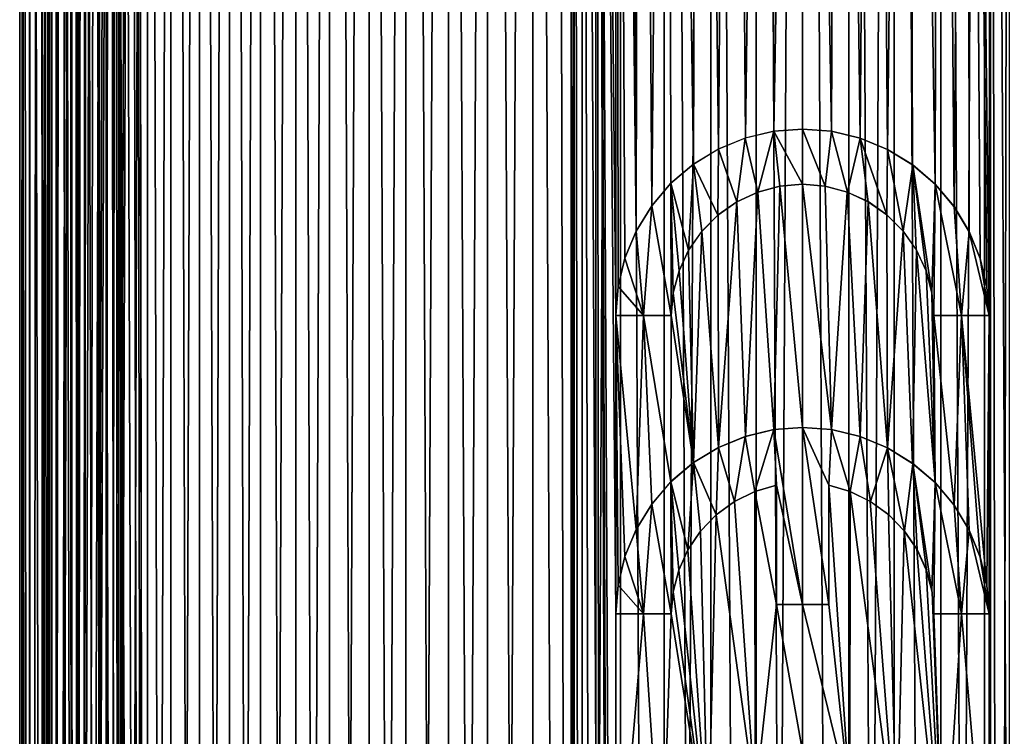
# Model space of a CAD drawing. Header units: millimetres. Extents: x -42 to 65, y -144 to 144.
# Tile 39 of 144: x 43 to 56, y -54 to -44. Entities that reach past the tile are written whole.
import ezdxf

# ---------------------------------------------------------------- set-up
doc = ezdxf.new("R2010")
doc.units = ezdxf.units.MM
doc.header["$LTSCALE"] = 81.481481
for name, color, linetype in [('104', 7, 'CONTINUOUS'), ('11', 7, 'CONTINUOUS'), ('17', 7, 'CONTINUOUS'), ('20', 7, 'CONTINUOUS'), ('48', 7, 'CONTINUOUS'), ('62', 7, 'CONTINUOUS'), ('63', 7, 'CONTINUOUS')]:
    doc.layers.add(name, color=color, linetype=linetype)

msp = doc.modelspace()

# ---------------------------------------------------------------- linework, layer by layer
at = {"layer": '104', "color": 7, "linetype": 'Continuous'}
for points in [[(44.379, -0.318, 50.945), (44.526, 122.5, 51.201), (44.526, -122.5, 51.201), (44.379, -0.318, 50.945)], [(44.526, 122.5, 51.201), (45.223, 122.5, 52.229), (44.526, -122.5, 51.201), (44.526, 122.5, 51.201)], [(44.526, -122.5, 51.201), (45.223, 122.5, 52.229), (45.223, -122.5, 52.229), (44.526, -122.5, 51.201)], [(45.223, 122.5, 52.229), (46.04, 122.5, 53.164), (45.223, -122.5, 52.229), (45.223, 122.5, 52.229)], [(45.223, -122.5, 52.229), (46.04, 122.5, 53.164), (46.04, -122.5, 53.164), (45.223, -122.5, 52.229)], [(46.04, 122.5, 53.164), (46.964, 122.5, 53.994), (46.04, -122.5, 53.164), (46.04, 122.5, 53.164)], [(46.04, -122.5, 53.164), (46.964, 122.5, 53.994), (46.964, -122.5, 53.994), (46.04, -122.5, 53.164)], [(46.964, 122.5, 53.994), (47.983, 122.5, 54.705), (46.964, -122.5, 53.994), (46.964, 122.5, 53.994)], [(46.964, -122.5, 53.994), (47.983, 122.5, 54.705), (47.983, -122.5, 54.705), (46.964, -122.5, 53.994)], [(47.983, -122.5, 54.705), (49.081, 122.5, 55.286), (49.081, -122.5, 55.286), (47.983, -122.5, 54.705)], [(47.983, 122.5, 54.705), (49.081, 122.5, 55.286), (47.983, -122.5, 54.705), (47.983, 122.5, 54.705)], [(49.081, 122.5, 55.286), (50.241, 122.5, 55.73), (49.081, -122.5, 55.286), (49.081, 122.5, 55.286)], [(49.081, -122.5, 55.286), (50.241, 122.5, 55.73), (50.241, -122.5, 55.73), (49.081, -122.5, 55.286)], [(50.241, 122.5, 55.73), (51.446, 122.5, 56.03), (50.241, -122.5, 55.73), (50.241, 122.5, 55.73)], [(50.241, -122.5, 55.73), (51.446, 122.5, 56.03), (51.446, -122.5, 56.03), (50.241, -122.5, 55.73)], [(51.446, 122.5, 56.03), (52.679, 122.5, 56.181), (51.446, -122.5, 56.03), (51.446, 122.5, 56.03)], [(51.446, -122.5, 56.03), (52.679, 122.5, 56.181), (52.679, -122.5, 56.181), (51.446, -122.5, 56.03)], [(52.679, 122.5, 56.181), (53.921, 122.5, 56.181), (52.679, -122.5, 56.181), (52.679, 122.5, 56.181)], [(52.679, -122.5, 56.181), (53.921, 122.5, 56.181), (53.921, -122.5, 56.181), (52.679, -122.5, 56.181)], [(53.921, 122.5, 56.181), (55.154, 122.5, 56.03), (53.921, -122.5, 56.181), (53.921, 122.5, 56.181)], [(53.921, -122.5, 56.181), (55.154, 122.5, 56.03), (55.154, -122.5, 56.03), (53.921, -122.5, 56.181)], [(55.154, 122.5, 56.03), (56.359, 122.5, 55.73), (55.154, -122.5, 56.03), (55.154, 122.5, 56.03)], [(55.154, -122.5, 56.03), (56.359, 122.5, 55.73), (56.359, -122.5, 55.73), (55.154, -122.5, 56.03)], [(43.958, -122.5, 50.096), (44.379, -0.318, 50.945), (44.526, -122.5, 51.201), (43.958, -122.5, 50.096)], [(44.338, -0.936, 50.87), (44.379, -0.318, 50.945), (43.958, -122.5, 50.096), (44.338, -0.936, 50.87)], [(44.259, -1.539, 50.723), (44.338, -0.936, 50.87), (43.958, -122.5, 50.096), (44.259, -1.539, 50.723)], [(44.146, -2.134, 50.5), (44.259, -1.539, 50.723), (43.958, -122.5, 50.096), (44.146, -2.134, 50.5)], [(44.003, -2.711, 50.196), (44.146, -2.134, 50.5), (43.958, -122.5, 50.096), (44.003, -2.711, 50.196)], [(43.839, -3.259, 49.811), (44.003, -2.711, 50.196), (43.958, -122.5, 50.096), (43.839, -3.259, 49.811)], [(43.53, -122.5, 48.93), (43.839, -3.259, 49.811), (43.958, -122.5, 50.096), (43.53, -122.5, 48.93)], [(43.667, -3.754, 49.353), (43.839, -3.259, 49.811), (43.53, -122.5, 48.93), (43.667, -3.754, 49.353)], [(43.501, -4.184, 48.832), (43.667, -3.754, 49.353), (43.53, -122.5, 48.93), (43.501, -4.184, 48.832)], [(43.246, -122.5, 47.721), (43.501, -4.184, 48.832), (43.53, -122.5, 48.93), (43.246, -122.5, 47.721)], [(43.354, -4.537, 48.263), (43.501, -4.184, 48.832), (43.246, -122.5, 47.721), (43.354, -4.537, 48.263)], [(43.239, -4.798, 47.679), (43.354, -4.537, 48.263), (43.246, -122.5, 47.721), (43.239, -4.798, 47.679)], [(43.157, -4.978, 47.078), (43.239, -4.798, 47.679), (43.112, -122.5, 46.486), (43.157, -4.978, 47.078)], [(43.112, -122.5, 46.486), (43.239, -4.798, 47.679), (43.246, -122.5, 47.721), (43.112, -122.5, 46.486)], [(43.112, -5.075, 46.486), (43.157, -4.978, 47.078), (43.112, -122.5, 46.486), (43.112, -5.075, 46.486)]]:
    msp.add_3dface(points, dxfattribs=at)
at = {"layer": '11', "color": 7, "linetype": 'Continuous'}
for points in [[(44.117, 0.289, 40.908), (44.169, 122.5, 40.816), (44.169, -122.5, 40.815), (44.117, 0.289, 40.908)], [(44.169, -122.5, 40.815), (44.837, 122.5, 39.784), (44.838, -122.5, 39.784), (44.169, -122.5, 40.815)], [(44.169, 122.5, 40.816), (44.837, 122.5, 39.784), (44.169, -122.5, 40.815), (44.169, 122.5, 40.816)], [(44.837, 122.5, 39.784), (45.622, 122.5, 38.837), (44.838, -122.5, 39.784), (44.837, 122.5, 39.784)], [(44.838, -122.5, 39.784), (45.622, 122.5, 38.837), (45.623, -122.5, 38.837), (44.838, -122.5, 39.784)], [(45.622, 122.5, 38.837), (46.512, 122.5, 37.989), (45.623, -122.5, 38.837), (45.622, 122.5, 38.837)], [(45.623, -122.5, 38.837), (46.512, 122.5, 37.989), (46.513, -122.5, 37.988), (45.623, -122.5, 38.837)], [(46.512, 122.5, 37.989), (47.495, 122.5, 37.251), (46.513, -122.5, 37.988), (46.512, 122.5, 37.989)], [(46.513, -122.5, 37.988), (47.495, 122.5, 37.251), (47.496, -122.5, 37.25), (46.513, -122.5, 37.988)], [(47.495, 122.5, 37.251), (48.557, 122.5, 36.632), (47.496, -122.5, 37.25), (47.495, 122.5, 37.251)], [(47.496, -122.5, 37.25), (48.557, 122.5, 36.632), (48.558, -122.5, 36.632), (47.496, -122.5, 37.25)], [(48.558, -122.5, 36.632), (49.685, 122.5, 36.142), (49.684, -122.5, 36.142), (48.558, -122.5, 36.632)], [(48.557, 122.5, 36.632), (49.685, 122.5, 36.142), (48.558, -122.5, 36.632), (48.557, 122.5, 36.632)], [(49.684, -122.5, 36.142), (49.685, 122.5, 36.142), (50.861, -122.5, 35.787), (49.684, -122.5, 36.142)], [(49.685, 122.5, 36.142), (50.863, 122.5, 35.787), (50.861, -122.5, 35.787), (49.685, 122.5, 36.142)], [(50.861, -122.5, 35.787), (50.863, 122.5, 35.787), (52.071, -122.5, 35.572), (50.861, -122.5, 35.787)], [(50.863, 122.5, 35.787), (52.074, 122.5, 35.572), (52.071, -122.5, 35.572), (50.863, 122.5, 35.787)], [(52.071, -122.5, 35.572), (52.074, 122.5, 35.572), (53.299, -122.5, 35.5), (52.071, -122.5, 35.572)], [(52.074, 122.5, 35.572), (53.301, 122.5, 35.5), (53.299, -122.5, 35.5), (52.074, 122.5, 35.572)], [(53.299, -122.5, 35.5), (53.301, 122.5, 35.5), (54.526, -122.5, 35.572), (53.299, -122.5, 35.5)], [(53.301, 122.5, 35.5), (54.529, 122.5, 35.572), (54.526, -122.5, 35.572), (53.301, 122.5, 35.5)], [(54.526, -122.5, 35.572), (54.529, 122.5, 35.572), (55.737, -122.5, 35.787), (54.526, -122.5, 35.572)], [(54.529, 122.5, 35.572), (55.739, 122.5, 35.787), (55.737, -122.5, 35.787), (54.529, 122.5, 35.572)], [(55.737, -122.5, 35.787), (55.739, 122.5, 35.787), (56.915, -122.5, 36.142), (55.737, -122.5, 35.787)], [(55.739, 122.5, 35.787), (56.916, 122.5, 36.142), (56.915, -122.5, 36.142), (55.739, 122.5, 35.787)], [(44.116, -0.335, 40.911), (44.117, 0.289, 40.908), (44.169, -122.5, 40.815), (44.116, -0.335, 40.911)], [(43.626, -122.5, 41.919), (44.116, -0.335, 40.911), (44.169, -122.5, 40.815), (43.626, -122.5, 41.919)], [(44.073, -0.946, 40.988), (44.116, -0.335, 40.911), (43.626, -122.5, 41.919), (44.073, -0.946, 40.988)], [(43.992, -1.547, 41.14), (44.073, -0.946, 40.988), (43.626, -122.5, 41.919), (43.992, -1.547, 41.14)], [(43.876, -2.138, 41.37), (43.992, -1.547, 41.14), (43.626, -122.5, 41.919), (43.876, -2.138, 41.37)], [(43.73, -2.71, 41.68), (43.876, -2.138, 41.37), (43.626, -122.5, 41.919), (43.73, -2.71, 41.68)], [(43.562, -3.253, 42.073), (43.73, -2.71, 41.68), (43.626, -122.5, 41.919), (43.562, -3.253, 42.073)], [(43.215, -122.5, 43.078), (43.562, -3.253, 42.073), (43.626, -122.5, 41.919), (43.215, -122.5, 43.078)], [(43.386, -3.747, 42.54), (43.562, -3.253, 42.073), (43.215, -122.5, 43.078), (43.386, -3.747, 42.54)], [(43.217, -4.175, 43.072), (43.386, -3.747, 42.54), (43.215, -122.5, 43.078), (43.217, -4.175, 43.072)], [(43.066, -4.527, 43.652), (43.217, -4.175, 43.072), (43.215, -122.5, 43.078), (43.066, -4.527, 43.652)], [(42.942, -122.5, 44.276), (43.066, -4.527, 43.652), (43.215, -122.5, 43.078), (42.942, -122.5, 44.276)], [(42.946, -4.791, 44.252), (43.066, -4.527, 43.652), (42.942, -122.5, 44.276), (42.946, -4.791, 44.252)], [(42.86, -4.975, 44.878), (42.946, -4.791, 44.252), (42.942, -122.5, 44.276), (42.86, -4.975, 44.878)], [(42.812, -122.5, 45.5), (42.86, -4.975, 44.878), (42.859, -122.5, 44.886), (42.812, -122.5, 45.5)], [(42.812, -5.075, 45.5), (42.86, -4.975, 44.878), (42.812, -122.5, 45.5), (42.812, -5.075, 45.5)], [(42.859, -122.5, 44.886), (42.86, -4.975, 44.878), (42.942, -122.5, 44.276), (42.859, -122.5, 44.886)]]:
    msp.add_3dface(points, dxfattribs=at)
at = {"layer": '17', "color": 7, "linetype": 'Continuous'}
for points in [[(43.3, -5.094, 45.75), (43.3, -5.075, 45.5), (43.3, -122, 45.5), (43.3, -5.094, 45.75)], [(43.3, -5.1, 46), (43.3, -5.094, 45.75), (43.3, -122, 45.5), (43.3, -5.1, 46)], [(43.3, -122, 46), (43.3, -5.1, 46), (43.3, -122, 45.5), (43.3, -122, 46)]]:
    msp.add_3dface(points, dxfattribs=at)
at = {"layer": '20', "color": 7, "linetype": 'Continuous'}
for points in [[(44.379, 0.307, 41.055), (44.526, -122.5, 40.799), (44.526, 122.5, 40.799), (44.379, 0.307, 41.055)], [(44.526, 122.5, 40.799), (45.223, -122.5, 39.771), (45.223, 122.5, 39.771), (44.526, 122.5, 40.799)], [(44.526, -122.5, 40.799), (45.223, -122.5, 39.771), (44.526, 122.5, 40.799), (44.526, -122.5, 40.799)], [(45.223, 122.5, 39.771), (46.04, -122.5, 38.836), (46.04, 122.5, 38.836), (45.223, 122.5, 39.771)], [(45.223, -122.5, 39.771), (46.04, -122.5, 38.836), (45.223, 122.5, 39.771), (45.223, -122.5, 39.771)], [(46.04, 122.5, 38.836), (46.964, -122.5, 38.006), (46.964, 122.5, 38.006), (46.04, 122.5, 38.836)], [(46.04, -122.5, 38.836), (46.964, -122.5, 38.006), (46.04, 122.5, 38.836), (46.04, -122.5, 38.836)], [(46.964, -122.5, 38.006), (47.983, -122.5, 37.295), (46.964, 122.5, 38.006), (46.964, -122.5, 38.006)], [(46.964, 122.5, 38.006), (47.983, -122.5, 37.295), (47.983, 122.5, 37.295), (46.964, 122.5, 38.006)], [(47.983, -122.5, 37.295), (49.081, -122.5, 36.714), (47.983, 122.5, 37.295), (47.983, -122.5, 37.295)], [(47.983, 122.5, 37.295), (49.081, -122.5, 36.714), (49.081, 122.5, 36.714), (47.983, 122.5, 37.295)], [(49.081, -122.5, 36.714), (50.241, -122.5, 36.27), (49.081, 122.5, 36.714), (49.081, -122.5, 36.714)], [(49.081, 122.5, 36.714), (50.241, -122.5, 36.27), (50.241, 122.5, 36.27), (49.081, 122.5, 36.714)], [(50.241, -122.5, 36.27), (51.446, -122.5, 35.97), (50.241, 122.5, 36.27), (50.241, -122.5, 36.27)], [(50.241, 122.5, 36.27), (51.446, -122.5, 35.97), (51.446, 122.5, 35.97), (50.241, 122.5, 36.27)], [(51.446, -122.5, 35.97), (52.679, -122.5, 35.819), (51.446, 122.5, 35.97), (51.446, -122.5, 35.97)], [(51.446, 122.5, 35.97), (52.679, -122.5, 35.819), (52.679, 122.5, 35.819), (51.446, 122.5, 35.97)], [(52.679, 122.5, 35.819), (53.921, -122.5, 35.819), (53.921, 122.5, 35.819), (52.679, 122.5, 35.819)], [(52.679, -122.5, 35.819), (53.921, -122.5, 35.819), (52.679, 122.5, 35.819), (52.679, -122.5, 35.819)], [(53.921, -122.5, 35.819), (55.154, -122.5, 35.97), (53.921, 122.5, 35.819), (53.921, -122.5, 35.819)], [(53.921, 122.5, 35.819), (55.154, -122.5, 35.97), (55.154, 122.5, 35.97), (53.921, 122.5, 35.819)], [(55.154, -122.5, 35.97), (56.359, -122.5, 36.27), (55.154, 122.5, 35.97), (55.154, -122.5, 35.97)], [(55.154, 122.5, 35.97), (56.359, -122.5, 36.27), (56.359, 122.5, 36.27), (55.154, 122.5, 35.97)], [(44.379, -0.316, 41.055), (44.526, -122.5, 40.799), (44.379, 0.307, 41.055), (44.379, -0.316, 41.055)], [(44.337, -0.948, 41.132), (44.526, -122.5, 40.799), (44.379, -0.316, 41.055), (44.337, -0.948, 41.132)], [(44.254, -1.575, 41.288), (44.526, -122.5, 40.799), (44.337, -0.948, 41.132), (44.254, -1.575, 41.288)], [(44.129, -2.21, 41.535), (44.526, -122.5, 40.799), (44.254, -1.575, 41.288), (44.129, -2.21, 41.535)], [(43.978, -2.802, 41.861), (44.526, -122.5, 40.799), (44.129, -2.21, 41.535), (43.978, -2.802, 41.861)], [(43.809, -3.349, 42.263), (43.958, -122.5, 41.904), (43.978, -2.802, 41.861), (43.809, -3.349, 42.263)], [(43.958, -122.5, 41.904), (44.526, -122.5, 40.799), (43.978, -2.802, 41.861), (43.958, -122.5, 41.904)], [(43.639, -3.829, 42.727), (43.958, -122.5, 41.904), (43.809, -3.349, 42.263), (43.639, -3.829, 42.727)], [(43.481, -4.233, 43.237), (43.53, -122.5, 43.07), (43.639, -3.829, 42.727), (43.481, -4.233, 43.237)], [(43.53, -122.5, 43.07), (43.958, -122.5, 41.904), (43.639, -3.829, 42.727), (43.53, -122.5, 43.07)], [(43.344, -4.561, 43.782), (43.53, -122.5, 43.07), (43.481, -4.233, 43.237), (43.344, -4.561, 43.782)], [(43.236, -4.806, 44.342), (43.246, -122.5, 44.279), (43.344, -4.561, 43.782), (43.236, -4.806, 44.342)], [(43.246, -122.5, 44.279), (43.53, -122.5, 43.07), (43.344, -4.561, 43.782), (43.246, -122.5, 44.279)], [(43.157, -4.979, 44.926), (43.246, -122.5, 44.279), (43.236, -4.806, 44.342), (43.157, -4.979, 44.926)], [(43.112, -5.075, 45.514), (43.246, -122.5, 44.279), (43.157, -4.979, 44.926), (43.112, -5.075, 45.514)], [(43.112, -122.5, 45.514), (43.246, -122.5, 44.279), (43.112, -5.075, 45.514), (43.112, -122.5, 45.514)]]:
    msp.add_3dface(points, dxfattribs=at)
at = {"layer": '48', "color": 7, "linetype": 'Continuous'}
for points in [[(44.117, -0.289, 51.092), (44.169, -122.5, 51.184), (44.169, 122.5, 51.185), (44.117, -0.289, 51.092)], [(44.169, 122.5, 51.185), (44.837, -122.5, 52.216), (44.838, 122.5, 52.216), (44.169, 122.5, 51.185)], [(44.169, -122.5, 51.184), (44.837, -122.5, 52.216), (44.169, 122.5, 51.185), (44.169, -122.5, 51.184)], [(44.837, -122.5, 52.216), (45.622, -122.5, 53.163), (44.838, 122.5, 52.216), (44.837, -122.5, 52.216)], [(44.838, 122.5, 52.216), (45.622, -122.5, 53.163), (45.623, 122.5, 53.163), (44.838, 122.5, 52.216)], [(45.622, -122.5, 53.163), (46.512, -122.5, 54.011), (45.623, 122.5, 53.163), (45.622, -122.5, 53.163)], [(45.623, 122.5, 53.163), (46.512, -122.5, 54.011), (46.513, 122.5, 54.012), (45.623, 122.5, 53.163)], [(46.512, -122.5, 54.011), (47.495, -122.5, 54.749), (46.513, 122.5, 54.012), (46.512, -122.5, 54.011)], [(46.513, 122.5, 54.012), (47.495, -122.5, 54.749), (47.496, 122.5, 54.75), (46.513, 122.5, 54.012)], [(47.495, -122.5, 54.749), (48.557, -122.5, 55.368), (47.496, 122.5, 54.75), (47.495, -122.5, 54.749)], [(47.496, 122.5, 54.75), (48.557, -122.5, 55.368), (48.558, 122.5, 55.368), (47.496, 122.5, 54.75)], [(48.557, -122.5, 55.368), (49.685, -122.5, 55.858), (48.558, 122.5, 55.368), (48.557, -122.5, 55.368)], [(48.558, 122.5, 55.368), (49.685, -122.5, 55.858), (49.684, 122.5, 55.858), (48.558, 122.5, 55.368)], [(50.2, -20, 56.032), (49.684, 122.5, 55.858), (50.2, -100, 56.032), (50.2, -20, 56.032)], [(49.684, 122.5, 55.858), (49.685, -122.5, 55.858), (50.2, -100, 56.032), (49.684, 122.5, 55.858)], [(44.076, -0.92, 51.017), (44.169, -122.5, 51.184), (44.117, -0.289, 51.092), (44.076, -0.92, 51.017)], [(43.993, -1.543, 50.861), (44.169, -122.5, 51.184), (44.076, -0.92, 51.017), (43.993, -1.543, 50.861)], [(43.866, -2.181, 50.61), (44.169, -122.5, 51.184), (43.993, -1.543, 50.861), (43.866, -2.181, 50.61)], [(43.712, -2.773, 50.28), (44.169, -122.5, 51.184), (43.866, -2.181, 50.61), (43.712, -2.773, 50.28)], [(43.539, -3.324, 49.868), (43.625, -122.5, 50.081), (43.712, -2.773, 50.28), (43.539, -3.324, 49.868)], [(43.625, -122.5, 50.081), (44.169, -122.5, 51.184), (43.712, -2.773, 50.28), (43.625, -122.5, 50.081)], [(43.363, -3.809, 49.392), (43.625, -122.5, 50.081), (43.539, -3.324, 49.868), (43.363, -3.809, 49.392)], [(43.199, -4.218, 48.867), (43.215, -122.5, 48.922), (43.363, -3.809, 49.392), (43.199, -4.218, 48.867)], [(43.215, -122.5, 48.922), (43.625, -122.5, 50.081), (43.363, -3.809, 49.392), (43.215, -122.5, 48.922)], [(43.056, -4.549, 48.305), (43.215, -122.5, 48.922), (43.199, -4.218, 48.867), (43.056, -4.549, 48.305)], [(42.943, -4.799, 47.725), (43.215, -122.5, 48.922), (43.056, -4.549, 48.305), (42.943, -4.799, 47.725)], [(42.86, -4.976, 47.117), (42.942, -122.5, 47.723), (42.943, -4.799, 47.725), (42.86, -4.976, 47.117)], [(42.942, -122.5, 47.723), (43.215, -122.5, 48.922), (42.943, -4.799, 47.725), (42.942, -122.5, 47.723)], [(42.812, -5.075, 46.5), (42.942, -122.5, 47.723), (42.86, -4.976, 47.117), (42.812, -5.075, 46.5)], [(42.812, -122.5, 46.5), (42.942, -122.5, 47.723), (42.812, -5.075, 46.5), (42.812, -122.5, 46.5)], [(50.2, -20, 56.032), (50.2, -100, 56.032), (50.237, -99.525, 56.043), (50.2, -20, 56.032)], [(50.237, -20.478, 56.043), (50.2, -20, 56.032), (50.237, -99.525, 56.043), (50.237, -20.478, 56.043)], [(50.346, -99.059, 56.076), (50.237, -20.478, 56.043), (50.237, -99.525, 56.043), (50.346, -99.059, 56.076)], [(50.349, -20.95, 56.077), (50.237, -20.478, 56.043), (50.346, -99.059, 56.076), (50.349, -20.95, 56.077)], [(50.527, -98.615, 56.127), (50.349, -20.95, 56.077), (50.346, -99.059, 56.076), (50.527, -98.615, 56.127)], [(50.535, -21.401, 56.129), (50.349, -20.95, 56.077), (50.527, -98.615, 56.127), (50.535, -21.401, 56.129)], [(50.535, -21.401, 56.129), (50.527, -98.615, 56.127), (50.596, -86.858, 56.146), (50.535, -21.401, 56.129)], [(50.794, -21.825, 56.197), (50.535, -21.401, 56.129), (50.8, -47.931, 56.198), (50.794, -21.825, 56.197)], [(50.8, -51.931, 56.198), (50.8, -47.931, 56.198), (50.535, -21.401, 56.129), (50.8, -51.931, 56.198)], [(50.535, -21.401, 56.129), (50.755, -79.175, 56.187), (50.78, -72.678, 56.193), (50.535, -21.401, 56.129)], [(50.725, -79.743, 56.179), (50.535, -21.401, 56.129), (50.596, -86.858, 56.146), (50.725, -79.743, 56.179)], [(50.535, -21.401, 56.129), (50.725, -79.567, 56.179), (50.755, -79.175, 56.187), (50.535, -21.401, 56.129)], [(50.725, -79.567, 56.179), (50.535, -21.401, 56.129), (50.725, -79.743, 56.179), (50.725, -79.567, 56.179)], [(50.78, -72.678, 56.193), (50.8, -51.931, 56.198), (50.535, -21.401, 56.129), (50.78, -72.678, 56.193)], [(56.073, -21.385, 56.127), (55.821, -21.804, 56.193), (55.933, -89.9, 56.165), (56.073, -21.385, 56.127)], [(56.078, -89.9, 56.126), (56.073, -21.385, 56.127), (55.933, -89.9, 56.165), (56.078, -89.9, 56.126)], [(50.83, -47.543, 56.205), (50.794, -21.825, 56.197), (50.8, -47.931, 56.198), (50.83, -47.543, 56.205)], [(50.921, -47.163, 56.227), (50.794, -21.825, 56.197), (50.83, -47.543, 56.205), (50.921, -47.163, 56.227)], [(51.071, -46.799, 56.261), (50.794, -21.825, 56.197), (50.921, -47.163, 56.227), (51.071, -46.799, 56.261)], [(51.116, -22.2, 56.27), (50.794, -21.825, 56.197), (51.071, -46.799, 56.261), (51.116, -22.2, 56.27)], [(55.821, -21.804, 56.193), (55.504, -22.18, 56.266), (55.8, -47.931, 56.198), (55.821, -21.804, 56.193)], [(55.82, -63.182, 56.193), (55.821, -21.804, 56.193), (55.8, -47.931, 56.198), (55.82, -63.182, 56.193)], [(55.821, -21.804, 56.193), (55.82, -63.182, 56.193), (55.933, -89.9, 56.165), (55.821, -21.804, 56.193)], [(51.279, -46.46, 56.304), (51.116, -22.2, 56.27), (51.071, -46.799, 56.261), (51.279, -46.46, 56.304)], [(51.492, -22.518, 56.343), (51.116, -22.2, 56.27), (51.279, -46.46, 56.304), (51.492, -22.518, 56.343)], [(55.504, -22.18, 56.266), (55.128, -22.503, 56.34), (55.33, -46.472, 56.302), (55.504, -22.18, 56.266)], [(55.533, -46.807, 56.26), (55.504, -22.18, 56.266), (55.33, -46.472, 56.302), (55.533, -46.807, 56.26)], [(55.68, -47.167, 56.227), (55.504, -22.18, 56.266), (55.533, -46.807, 56.26), (55.68, -47.167, 56.227)], [(55.77, -47.545, 56.205), (55.504, -22.18, 56.266), (55.68, -47.167, 56.227), (55.77, -47.545, 56.205)], [(55.8, -47.931, 56.198), (55.504, -22.18, 56.266), (55.77, -47.545, 56.205), (55.8, -47.931, 56.198)], [(51.537, -46.159, 56.351), (51.492, -22.518, 56.343), (51.279, -46.46, 56.304), (51.537, -46.159, 56.351)], [(51.838, -45.903, 56.398), (51.492, -22.518, 56.343), (51.537, -46.159, 56.351), (51.838, -45.903, 56.398)], [(51.908, -22.77, 56.407), (51.492, -22.518, 56.343), (51.838, -45.903, 56.398), (51.908, -22.77, 56.407)], [(55.128, -22.503, 56.34), (54.707, -22.762, 56.405), (55.075, -46.171, 56.349), (55.128, -22.503, 56.34)], [(55.33, -46.472, 56.302), (55.128, -22.503, 56.34), (55.075, -46.171, 56.349), (55.33, -46.472, 56.302)], [(52.175, -45.699, 56.44), (51.908, -22.77, 56.407), (51.838, -45.903, 56.398), (52.175, -45.699, 56.44)], [(52.355, -22.953, 56.457), (51.908, -22.77, 56.407), (52.175, -45.699, 56.44), (52.355, -22.953, 56.457)], [(54.707, -22.762, 56.405), (54.252, -22.95, 56.457), (54.437, -45.705, 56.438), (54.707, -22.762, 56.405)], [(54.775, -45.913, 56.396), (54.707, -22.762, 56.405), (54.437, -45.705, 56.438), (54.775, -45.913, 56.396)], [(55.075, -46.171, 56.349), (54.707, -22.762, 56.405), (54.775, -45.913, 56.396), (55.075, -46.171, 56.349)], [(54.252, -22.95, 56.457), (53.779, -23.063, 56.489), (54.071, -45.553, 56.472), (54.252, -22.95, 56.457)], [(54.437, -45.705, 56.438), (54.252, -22.95, 56.457), (54.071, -45.553, 56.472), (54.437, -45.705, 56.438)], [(52.535, -45.551, 56.472), (52.355, -22.953, 56.457), (52.175, -45.699, 56.44), (52.535, -45.551, 56.472)], [(52.82, -23.063, 56.489), (52.355, -22.953, 56.457), (52.535, -45.551, 56.472), (52.82, -23.063, 56.489)], [(52.913, -45.461, 56.493), (52.82, -23.063, 56.489), (52.535, -45.551, 56.472), (52.913, -45.461, 56.493)], [(53.298, -23.1, 56.5), (52.82, -23.063, 56.489), (52.913, -45.461, 56.493), (53.298, -23.1, 56.5)], [(53.779, -23.063, 56.489), (53.298, -23.1, 56.5), (53.687, -45.461, 56.493), (53.779, -23.063, 56.489)], [(54.071, -45.553, 56.472), (53.779, -23.063, 56.489), (53.687, -45.461, 56.493), (54.071, -45.553, 56.472)], [(53.3, -45.431, 56.5), (53.298, -23.1, 56.5), (52.913, -45.461, 56.493), (53.3, -45.431, 56.5)], [(53.687, -45.461, 56.493), (53.298, -23.1, 56.5), (53.3, -45.431, 56.5), (53.687, -45.461, 56.493)], [(52.7, -46.277, 56.483), (52.421, -46.406, 56.463), (52.535, -49.551, 56.472), (52.7, -46.277, 56.483)], [(52.913, -49.461, 56.493), (52.7, -46.277, 56.483), (52.535, -49.551, 56.472), (52.913, -49.461, 56.493)], [(52.996, -46.198, 56.496), (52.7, -46.277, 56.483), (52.913, -49.461, 56.493), (52.996, -46.198, 56.496)], [(53.3, -49.431, 56.5), (52.996, -46.198, 56.496), (52.913, -49.461, 56.493), (53.3, -49.431, 56.5)], [(53.3, -46.171, 56.5), (52.996, -46.198, 56.496), (53.3, -49.431, 56.5), (53.3, -46.171, 56.5)], [(53.687, -49.461, 56.493), (53.3, -46.171, 56.5), (53.3, -49.431, 56.5), (53.687, -49.461, 56.493)], [(53.604, -46.198, 56.496), (53.3, -46.171, 56.5), (53.687, -49.461, 56.493), (53.604, -46.198, 56.496)], [(53.899, -46.276, 56.483), (53.604, -46.198, 56.496), (53.687, -49.461, 56.493), (53.899, -46.276, 56.483)], [(54.071, -49.553, 56.472), (53.899, -46.276, 56.483), (53.687, -49.461, 56.493), (54.071, -49.553, 56.472)], [(54.177, -46.405, 56.463), (53.899, -46.276, 56.483), (54.071, -49.553, 56.472), (54.177, -46.405, 56.463)], [(52.421, -46.406, 56.463), (52.168, -46.583, 56.439), (52.175, -49.699, 56.44), (52.421, -46.406, 56.463)], [(52.535, -49.551, 56.472), (52.421, -46.406, 56.463), (52.175, -49.699, 56.44), (52.535, -49.551, 56.472)], [(54.437, -49.705, 56.438), (54.177, -46.405, 56.463), (54.071, -49.553, 56.472), (54.437, -49.705, 56.438)], [(54.429, -46.581, 56.439), (54.177, -46.405, 56.463), (54.437, -49.705, 56.438), (54.429, -46.581, 56.439)], [(52.168, -46.583, 56.439), (51.95, -46.802, 56.413), (52.175, -49.699, 56.44), (52.168, -46.583, 56.439)], [(54.648, -46.8, 56.413), (54.429, -46.581, 56.439), (54.437, -49.705, 56.438), (54.648, -46.8, 56.413)], [(51.95, -46.802, 56.413), (51.774, -47.054, 56.389), (51.838, -49.903, 56.398), (51.95, -46.802, 56.413)], [(52.175, -49.699, 56.44), (51.95, -46.802, 56.413), (51.838, -49.903, 56.398), (52.175, -49.699, 56.44)], [(54.775, -49.913, 56.396), (54.648, -46.8, 56.413), (54.437, -49.705, 56.438), (54.775, -49.913, 56.396)], [(54.825, -47.052, 56.389), (54.648, -46.8, 56.413), (54.775, -49.913, 56.396), (54.825, -47.052, 56.389)], [(51.774, -47.054, 56.389), (51.645, -47.332, 56.369), (51.838, -49.903, 56.398), (51.774, -47.054, 56.389)], [(55.075, -50.171, 56.349), (54.825, -47.052, 56.389), (54.775, -49.913, 56.396), (55.075, -50.171, 56.349)], [(54.954, -47.33, 56.369), (54.825, -47.052, 56.389), (55.075, -50.171, 56.349), (54.954, -47.33, 56.369)], [(51.645, -47.332, 56.369), (51.567, -47.627, 56.356), (51.838, -49.903, 56.398), (51.645, -47.332, 56.369)], [(55.033, -47.626, 56.356), (54.954, -47.33, 56.369), (55.075, -50.171, 56.349), (55.033, -47.626, 56.356)], [(51.567, -47.627, 56.356), (51.54, -47.931, 56.351), (51.838, -49.903, 56.398), (51.567, -47.627, 56.356)], [(55.06, -47.931, 56.351), (55.033, -47.626, 56.356), (55.075, -50.171, 56.349), (55.06, -47.931, 56.351)], [(50.83, -51.543, 56.205), (50.8, -47.931, 56.198), (50.8, -51.931, 56.198), (50.83, -51.543, 56.205)], [(50.921, -51.163, 56.227), (50.8, -47.931, 56.198), (50.83, -51.543, 56.205), (50.921, -51.163, 56.227)], [(51.071, -50.799, 56.261), (50.8, -47.931, 56.198), (50.921, -51.163, 56.227), (51.071, -50.799, 56.261)], [(51.169, -47.931, 56.281), (50.8, -47.931, 56.198), (51.071, -50.799, 56.261), (51.169, -47.931, 56.281)], [(51.279, -50.46, 56.304), (51.169, -47.931, 56.281), (51.071, -50.799, 56.261), (51.279, -50.46, 56.304)], [(51.537, -50.159, 56.351), (51.169, -47.931, 56.281), (51.279, -50.46, 56.304), (51.537, -50.159, 56.351)], [(51.54, -47.931, 56.351), (51.169, -47.931, 56.281), (51.537, -50.159, 56.351), (51.54, -47.931, 56.351)], [(51.838, -49.903, 56.398), (51.54, -47.931, 56.351), (51.537, -50.159, 56.351), (51.838, -49.903, 56.398)], [(55.33, -50.472, 56.302), (55.06, -47.931, 56.351), (55.075, -50.171, 56.349), (55.33, -50.472, 56.302)], [(55.431, -47.931, 56.281), (55.06, -47.931, 56.351), (55.33, -50.472, 56.302), (55.431, -47.931, 56.281)], [(55.533, -50.807, 56.26), (55.431, -47.931, 56.281), (55.33, -50.472, 56.302), (55.533, -50.807, 56.26)], [(55.8, -47.931, 56.198), (55.431, -47.931, 56.281), (55.77, -51.545, 56.205), (55.8, -47.931, 56.198)], [(55.68, -51.167, 56.227), (55.431, -47.931, 56.281), (55.533, -50.807, 56.26), (55.68, -51.167, 56.227)], [(55.77, -51.545, 56.205), (55.431, -47.931, 56.281), (55.68, -51.167, 56.227), (55.77, -51.545, 56.205)], [(55.8, -51.931, 56.198), (55.8, -47.931, 56.198), (55.77, -51.545, 56.205), (55.8, -51.931, 56.198)], [(55.8, -47.931, 56.198), (55.8, -51.931, 56.198), (55.82, -63.182, 56.193), (55.8, -47.931, 56.198)], [(52.95, -51.806, 56.494), (52.95, -50.206, 56.494), (52.662, -50.291, 56.481), (52.95, -51.806, 56.494)], [(53.65, -50.206, 56.494), (53.935, -54.408, 56.481), (53.937, -50.291, 56.481), (53.65, -50.206, 56.494)], [(53.65, -51.806, 56.494), (53.935, -54.408, 56.481), (53.65, -50.206, 56.494), (53.65, -51.806, 56.494)], [(52.39, -50.425, 56.46), (52.666, -54.408, 56.481), (52.662, -50.291, 56.481), (52.39, -50.425, 56.46)], [(52.666, -54.408, 56.481), (52.95, -51.806, 56.494), (52.662, -50.291, 56.481), (52.666, -54.408, 56.481)], [(53.935, -54.408, 56.481), (54.564, -55.04, 56.424), (53.937, -50.291, 56.481), (53.935, -54.408, 56.481)], [(53.937, -50.291, 56.481), (54.564, -55.04, 56.424), (54.207, -50.423, 56.461), (53.937, -50.291, 56.481)], [(52.144, -50.604, 56.436), (52.666, -54.408, 56.481), (52.39, -50.425, 56.46), (52.144, -50.604, 56.436)], [(54.207, -50.423, 56.461), (54.564, -55.04, 56.424), (54.45, -50.599, 56.437), (54.207, -50.423, 56.461)], [(51.934, -50.821, 56.411), (52.037, -55.039, 56.424), (52.144, -50.604, 56.436), (51.934, -50.821, 56.411)], [(52.037, -55.039, 56.424), (52.666, -54.408, 56.481), (52.144, -50.604, 56.436), (52.037, -55.039, 56.424)], [(54.45, -50.599, 56.437), (54.564, -55.04, 56.424), (54.661, -50.816, 56.411), (54.45, -50.599, 56.437)], [(51.765, -51.071, 56.387), (52.037, -55.039, 56.424), (51.934, -50.821, 56.411), (51.765, -51.071, 56.387)], [(54.564, -55.04, 56.424), (55.186, -55.665, 56.329), (54.661, -50.816, 56.411), (54.564, -55.04, 56.424)], [(54.661, -50.816, 56.411), (55.186, -55.665, 56.329), (54.832, -51.065, 56.388), (54.661, -50.816, 56.411)], [(51.641, -51.344, 56.368), (52.037, -55.039, 56.424), (51.765, -51.071, 56.387), (51.641, -51.344, 56.368)], [(54.832, -51.065, 56.388), (55.186, -55.665, 56.329), (54.958, -51.341, 56.368), (54.832, -51.065, 56.388)], [(51.565, -51.633, 56.356), (52.037, -55.039, 56.424), (51.641, -51.344, 56.368), (51.565, -51.633, 56.356)], [(54.958, -51.341, 56.368), (55.186, -55.665, 56.329), (55.035, -51.633, 56.356), (54.958, -51.341, 56.368)], [(51.54, -51.931, 56.351), (52.037, -55.039, 56.424), (51.565, -51.633, 56.356), (51.54, -51.931, 56.351)], [(55.035, -51.633, 56.356), (55.186, -55.665, 56.329), (55.06, -51.931, 56.351), (55.035, -51.633, 56.356)], [(52.666, -54.408, 56.481), (53.3, -53.771, 56.5), (52.95, -51.806, 56.494), (52.666, -54.408, 56.481)], [(52.95, -51.806, 56.494), (53.3, -53.771, 56.5), (53.3, -51.806, 56.5), (52.95, -51.806, 56.494)], [(53.3, -51.806, 56.5), (53.935, -54.408, 56.481), (53.65, -51.806, 56.494), (53.3, -51.806, 56.5)], [(53.3, -53.771, 56.5), (53.935, -54.408, 56.481), (53.3, -51.806, 56.5), (53.3, -53.771, 56.5)], [(50.8, -51.931, 56.198), (50.78, -72.678, 56.193), (50.801, -56.279, 56.198), (50.8, -51.931, 56.198)], [(50.8, -51.931, 56.198), (50.801, -56.279, 56.198), (51.169, -51.931, 56.281), (50.8, -51.931, 56.198)], [(50.801, -56.279, 56.198), (51.415, -55.663, 56.329), (51.169, -51.931, 56.281), (50.801, -56.279, 56.198)], [(51.169, -51.931, 56.281), (51.415, -55.663, 56.329), (51.54, -51.931, 56.351), (51.169, -51.931, 56.281)], [(51.415, -55.663, 56.329), (52.037, -55.039, 56.424), (51.54, -51.931, 56.351), (51.415, -55.663, 56.329)], [(55.06, -51.931, 56.351), (55.186, -55.665, 56.329), (55.431, -51.931, 56.281), (55.06, -51.931, 56.351)], [(55.186, -55.665, 56.329), (55.8, -56.281, 56.198), (55.431, -51.931, 56.281), (55.186, -55.665, 56.329)], [(55.431, -51.931, 56.281), (55.8, -56.281, 56.198), (55.8, -51.931, 56.198), (55.431, -51.931, 56.281)], [(55.8, -51.931, 56.198), (55.8, -56.281, 56.198), (55.82, -63.182, 56.193), (55.8, -51.931, 56.198)]]:
    msp.add_3dface(points, dxfattribs=at)
at = {"layer": '62', "color": 7, "linetype": 'Continuous'}
for points in [[(52.533, -45.552, 56.171), (52.699, -46.277, 56.182), (52.913, -45.461, 56.193), (52.533, -45.552, 56.171)], [(52.699, -46.277, 56.182), (52.995, -46.198, 56.195), (52.913, -45.461, 56.193), (52.699, -46.277, 56.182)], [(53.3, -46.171, 56.2), (53.3, -45.431, 56.2), (52.913, -45.461, 56.193), (53.3, -46.171, 56.2)], [(52.995, -46.198, 56.195), (53.3, -46.171, 56.2), (52.913, -45.461, 56.193), (52.995, -46.198, 56.195)], [(53.688, -45.461, 56.193), (53.3, -45.431, 56.2), (53.604, -46.198, 56.195), (53.688, -45.461, 56.193)], [(53.604, -46.198, 56.195), (53.3, -45.431, 56.2), (53.3, -46.171, 56.2), (53.604, -46.198, 56.195)], [(53.9, -46.277, 56.182), (53.688, -45.461, 56.193), (53.604, -46.198, 56.195), (53.9, -46.277, 56.182)], [(54.072, -45.553, 56.171), (53.688, -45.461, 56.193), (53.9, -46.277, 56.182), (54.072, -45.553, 56.171)], [(52.173, -45.7, 56.138), (52.42, -46.407, 56.162), (52.533, -45.552, 56.171), (52.173, -45.7, 56.138)], [(52.42, -46.407, 56.162), (52.699, -46.277, 56.182), (52.533, -45.552, 56.171), (52.42, -46.407, 56.162)], [(54.177, -46.406, 56.162), (54.072, -45.553, 56.171), (53.9, -46.277, 56.182), (54.177, -46.406, 56.162)], [(54.437, -45.705, 56.136), (54.072, -45.553, 56.171), (54.429, -46.581, 56.137), (54.437, -45.705, 56.136)], [(54.429, -46.581, 56.137), (54.072, -45.553, 56.171), (54.177, -46.406, 56.162), (54.429, -46.581, 56.137)], [(51.838, -45.903, 56.095), (52.167, -46.584, 56.137), (52.173, -45.7, 56.138), (51.838, -45.903, 56.095)], [(52.167, -46.584, 56.137), (52.42, -46.407, 56.162), (52.173, -45.7, 56.138), (52.167, -46.584, 56.137)], [(54.647, -46.799, 56.111), (54.437, -45.705, 56.136), (54.429, -46.581, 56.137), (54.647, -46.799, 56.111)], [(54.776, -45.913, 56.093), (54.437, -45.705, 56.136), (54.647, -46.799, 56.111), (54.776, -45.913, 56.093)], [(51.537, -46.158, 56.047), (51.774, -47.054, 56.085), (51.838, -45.903, 56.095), (51.537, -46.158, 56.047)], [(51.774, -47.054, 56.085), (51.949, -46.803, 56.11), (51.838, -45.903, 56.095), (51.774, -47.054, 56.085)], [(51.949, -46.803, 56.11), (52.167, -46.584, 56.137), (51.838, -45.903, 56.095), (51.949, -46.803, 56.11)], [(54.824, -47.052, 56.085), (54.776, -45.913, 56.093), (54.647, -46.799, 56.111), (54.824, -47.052, 56.085)], [(54.954, -47.331, 56.065), (54.776, -45.913, 56.093), (54.824, -47.052, 56.085), (54.954, -47.331, 56.065)], [(55.076, -46.171, 56.044), (54.776, -45.913, 56.093), (55.033, -47.627, 56.052), (55.076, -46.171, 56.044)], [(55.033, -47.627, 56.052), (54.776, -45.913, 56.093), (54.954, -47.331, 56.065), (55.033, -47.627, 56.052)], [(51.279, -46.46, 55.998), (51.54, -47.931, 56.047), (51.537, -46.158, 56.047), (51.279, -46.46, 55.998)], [(51.645, -47.332, 56.065), (51.774, -47.054, 56.085), (51.537, -46.158, 56.047), (51.645, -47.332, 56.065)], [(51.566, -47.628, 56.052), (51.645, -47.332, 56.065), (51.537, -46.158, 56.047), (51.566, -47.628, 56.052)], [(51.54, -47.931, 56.047), (51.566, -47.628, 56.052), (51.537, -46.158, 56.047), (51.54, -47.931, 56.047)], [(55.06, -47.931, 56.047), (55.076, -46.171, 56.044), (55.033, -47.627, 56.052), (55.06, -47.931, 56.047)], [(55.431, -47.931, 55.975), (55.076, -46.171, 56.044), (55.06, -47.931, 56.047), (55.431, -47.931, 55.975)], [(55.33, -46.473, 55.996), (55.076, -46.171, 56.044), (55.431, -47.931, 55.975), (55.33, -46.473, 55.996)], [(51.071, -46.799, 55.953), (51.169, -47.931, 55.975), (51.279, -46.46, 55.998), (51.071, -46.799, 55.953)], [(51.169, -47.931, 55.975), (51.54, -47.931, 56.047), (51.279, -46.46, 55.998), (51.169, -47.931, 55.975)], [(55.534, -46.809, 55.952), (55.33, -46.473, 55.996), (55.431, -47.931, 55.975), (55.534, -46.809, 55.952)], [(50.921, -47.163, 55.919), (51.169, -47.931, 55.975), (51.071, -46.799, 55.953), (50.921, -47.163, 55.919)], [(55.8, -47.931, 55.889), (55.534, -46.809, 55.952), (55.431, -47.931, 55.975), (55.8, -47.931, 55.889)], [(55.681, -47.169, 55.918), (55.534, -46.809, 55.952), (55.8, -47.931, 55.889), (55.681, -47.169, 55.918)], [(50.83, -47.544, 55.896), (51.169, -47.931, 55.975), (50.921, -47.163, 55.919), (50.83, -47.544, 55.896)], [(55.77, -47.546, 55.896), (55.681, -47.169, 55.918), (55.8, -47.931, 55.889), (55.77, -47.546, 55.896)], [(50.8, -47.931, 55.889), (51.169, -47.931, 55.975), (50.83, -47.544, 55.896), (50.8, -47.931, 55.889)]]:
    msp.add_3dface(points, dxfattribs=at)
at = {"layer": '63', "color": 7, "linetype": 'Continuous'}
for points in [[(52.533, -49.552, 56.171), (52.662, -50.291, 56.18), (52.913, -49.461, 56.193), (52.533, -49.552, 56.171)], [(52.662, -50.291, 56.18), (52.95, -50.206, 56.194), (52.913, -49.461, 56.193), (52.662, -50.291, 56.18)], [(53.3, -49.431, 56.2), (52.913, -49.461, 56.193), (53.3, -51.806, 56.2), (53.3, -49.431, 56.2)], [(52.913, -49.461, 56.193), (52.95, -50.206, 56.194), (53.3, -51.806, 56.2), (52.913, -49.461, 56.193)], [(53.688, -49.461, 56.193), (53.3, -49.431, 56.2), (53.65, -50.206, 56.194), (53.688, -49.461, 56.193)], [(53.65, -50.206, 56.194), (53.3, -49.431, 56.2), (53.65, -51.806, 56.194), (53.65, -50.206, 56.194)], [(53.65, -51.806, 56.194), (53.3, -49.431, 56.2), (53.3, -51.806, 56.2), (53.65, -51.806, 56.194)], [(53.939, -50.291, 56.18), (53.688, -49.461, 56.193), (53.65, -50.206, 56.194), (53.939, -50.291, 56.18)], [(54.072, -49.553, 56.171), (53.688, -49.461, 56.193), (53.939, -50.291, 56.18), (54.072, -49.553, 56.171)], [(52.173, -49.7, 56.138), (52.389, -50.425, 56.159), (52.533, -49.552, 56.171), (52.173, -49.7, 56.138)], [(52.389, -50.425, 56.159), (52.662, -50.291, 56.18), (52.533, -49.552, 56.171), (52.389, -50.425, 56.159)], [(54.21, -50.425, 56.159), (54.072, -49.553, 56.171), (53.939, -50.291, 56.18), (54.21, -50.425, 56.159)], [(54.437, -49.705, 56.136), (54.072, -49.553, 56.171), (54.21, -50.425, 56.159), (54.437, -49.705, 56.136)], [(51.838, -49.903, 56.095), (52.144, -50.604, 56.134), (52.173, -49.7, 56.138), (51.838, -49.903, 56.095)], [(52.144, -50.604, 56.134), (52.389, -50.425, 56.159), (52.173, -49.7, 56.138), (52.144, -50.604, 56.134)], [(54.455, -50.603, 56.134), (54.437, -49.705, 56.136), (54.21, -50.425, 56.159), (54.455, -50.603, 56.134)], [(54.665, -50.82, 56.108), (54.437, -49.705, 56.136), (54.455, -50.603, 56.134), (54.665, -50.82, 56.108)], [(54.776, -49.913, 56.093), (54.437, -49.705, 56.136), (54.665, -50.82, 56.108), (54.776, -49.913, 56.093)], [(51.537, -50.158, 56.047), (51.765, -51.07, 56.084), (51.838, -49.903, 56.095), (51.537, -50.158, 56.047)], [(51.765, -51.07, 56.084), (51.934, -50.822, 56.108), (51.838, -49.903, 56.095), (51.765, -51.07, 56.084)], [(51.934, -50.822, 56.108), (52.144, -50.604, 56.134), (51.838, -49.903, 56.095), (51.934, -50.822, 56.108)], [(54.835, -51.069, 56.084), (54.776, -49.913, 56.093), (54.665, -50.82, 56.108), (54.835, -51.069, 56.084)], [(54.959, -51.343, 56.064), (54.776, -49.913, 56.093), (54.835, -51.069, 56.084), (54.959, -51.343, 56.064)], [(55.034, -51.632, 56.051), (54.776, -49.913, 56.093), (54.959, -51.343, 56.064), (55.034, -51.632, 56.051)], [(55.076, -50.171, 56.044), (54.776, -49.913, 56.093), (55.034, -51.632, 56.051), (55.076, -50.171, 56.044)], [(51.279, -50.46, 55.998), (51.54, -51.931, 56.047), (51.537, -50.158, 56.047), (51.279, -50.46, 55.998)], [(51.54, -51.931, 56.047), (51.565, -51.634, 56.051), (51.537, -50.158, 56.047), (51.54, -51.931, 56.047)], [(51.641, -51.344, 56.064), (51.765, -51.07, 56.084), (51.537, -50.158, 56.047), (51.641, -51.344, 56.064)], [(51.565, -51.634, 56.051), (51.641, -51.344, 56.064), (51.537, -50.158, 56.047), (51.565, -51.634, 56.051)], [(52.95, -50.206, 56.194), (52.95, -51.806, 56.194), (53.3, -51.806, 56.2), (52.95, -50.206, 56.194)], [(55.06, -51.931, 56.047), (55.076, -50.171, 56.044), (55.034, -51.632, 56.051), (55.06, -51.931, 56.047)], [(55.431, -51.931, 55.975), (55.076, -50.171, 56.044), (55.06, -51.931, 56.047), (55.431, -51.931, 55.975)], [(55.33, -50.473, 55.996), (55.076, -50.171, 56.044), (55.431, -51.931, 55.975), (55.33, -50.473, 55.996)], [(51.071, -50.799, 55.953), (51.169, -51.931, 55.975), (51.279, -50.46, 55.998), (51.071, -50.799, 55.953)], [(51.169, -51.931, 55.975), (51.54, -51.931, 56.047), (51.279, -50.46, 55.998), (51.169, -51.931, 55.975)], [(55.534, -50.809, 55.952), (55.33, -50.473, 55.996), (55.431, -51.931, 55.975), (55.534, -50.809, 55.952)], [(50.921, -51.163, 55.919), (51.169, -51.931, 55.975), (51.071, -50.799, 55.953), (50.921, -51.163, 55.919)], [(55.8, -51.931, 55.889), (55.534, -50.809, 55.952), (55.431, -51.931, 55.975), (55.8, -51.931, 55.889)], [(55.681, -51.169, 55.918), (55.534, -50.809, 55.952), (55.8, -51.931, 55.889), (55.681, -51.169, 55.918)], [(50.83, -51.544, 55.896), (51.169, -51.931, 55.975), (50.921, -51.163, 55.919), (50.83, -51.544, 55.896)], [(55.77, -51.546, 55.896), (55.681, -51.169, 55.918), (55.8, -51.931, 55.889), (55.77, -51.546, 55.896)], [(50.8, -51.931, 55.889), (51.169, -51.931, 55.975), (50.83, -51.544, 55.896), (50.8, -51.931, 55.889)]]:
    msp.add_3dface(points, dxfattribs=at)

doc.saveas('drawing.dxf')
